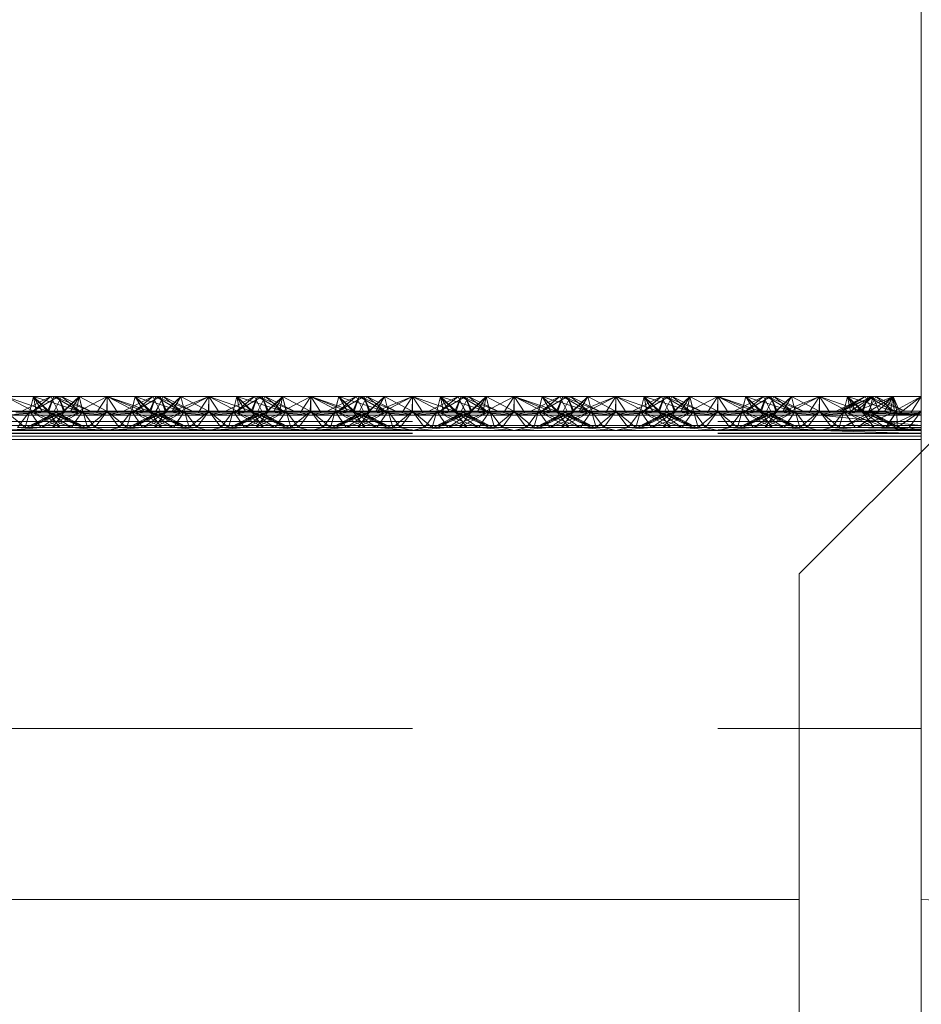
# Paper-space layout 'Layout1' of a CAD drawing. Extents: x -2 to 1033, y -36 to 596.
# Tile 136 of 182: x 704.16 to 706.37, y 497.9 to 500.32. Entities that reach past the tile are written whole.
import ezdxf

# ---------------------------------------------------------------- set-up
doc = ezdxf.new("R2010")
doc.units = 0
doc.linetypes.add('ACAD_ISO02W100', pattern=[15, 12, -3])
doc.linetypes.add('ACAD_ISO04W100', pattern=[30.5, 24, -3, 0.5, -3])
doc.layers.add('SS_1.ET-HALA_TaO-JD-LAVKA-ZEBRIK', color=9, linetype='CONTINUOUS', lineweight=13)
doc.layers.add('SS_1.ET-HALA_TaO-JD-LAVKA-ZEBRIK_KOS', color=9, linetype='CONTINUOUS', lineweight=13)

psp = doc.layouts.get("Layout1")

# ---------------------------------------------------------------- linework, layer by layer
at = {"layer": 'SS_1.ET-HALA_TaO-JD-LAVKA-ZEBRIK', "color": 5, "linetype": 'Continuous', "ltscale": 0.25}
for p, q in [((706.3704, 534.2051), (706.3704, 499.2604)), ((704.1204, 499.3962), (704.1971, 499.3562)), ((704.1893, 499.3962), (704.1204, 499.3962)), ((704.1893, 499.3962), (704.1971, 499.3562)), ((704.1893, 499.3962), (704.2107, 499.3596)), ((704.1893, 499.3962), (704.2275, 499.3604)), ((704.2398, 499.3962), (704.1893, 499.3962)), ((704.2398, 499.3962), (704.2275, 499.3604)), ((704.2398, 499.3962), (704.303, 499.3604)), ((704.2583, 499.3962), (704.2398, 499.3962)), ((704.303, 499.3604), (704.2583, 499.3962)), ((704.3298, 499.3604), (704.2583, 499.3962)), ((704.3014, 499.3962), (704.2583, 499.3962)), ((704.3014, 499.3962), (704.2869, 499.3819)), ((704.3014, 499.3962), (704.3694, 499.3604)), ((704.3704, 499.3962), (704.3014, 499.3962)), ((704.3704, 499.3962), (704.3694, 499.3604)), ((704.3704, 499.3962), (704.4367, 499.3733)), ((704.4393, 499.3962), (704.3704, 499.3962)), ((704.4825, 499.3962), (704.4109, 499.3604)), ((704.4383, 499.3604), (704.501, 499.3962)), ((704.4383, 499.3604), (704.4825, 499.3962)), ((704.4534, 499.3816), (704.4393, 499.3962)), ((704.4656, 499.3878), (704.4393, 499.3962)), ((704.4825, 499.3962), (704.4393, 499.3962)), ((704.501, 499.3962), (704.4825, 499.3962)), ((704.5133, 499.3604), (704.501, 499.3962)), ((704.5514, 499.3962), (704.501, 499.3962)), ((704.5133, 499.3604), (704.5514, 499.3962)), ((704.5301, 499.3596), (704.6204, 499.3962)), ((704.5301, 499.3596), (704.5514, 499.3962)), ((704.5437, 499.3562), (704.6204, 499.3962)), ((704.6204, 499.3962), (704.5514, 499.3962)), ((704.6204, 499.3962), (704.5943, 499.3562)), ((704.6204, 499.3962), (704.6464, 499.3562)), ((704.6204, 499.3962), (704.6971, 499.3562)), ((704.6893, 499.3962), (704.6204, 499.3962)), ((704.6893, 499.3962), (704.6971, 499.3562)), ((704.6893, 499.3962), (704.7107, 499.3596)), ((704.6893, 499.3962), (704.7275, 499.3604)), ((704.7398, 499.3962), (704.6893, 499.3962)), ((704.7398, 499.3962), (704.7275, 499.3604)), ((704.7398, 499.3962), (704.803, 499.3604)), ((704.7583, 499.3962), (704.7398, 499.3962)), ((704.803, 499.3604), (704.7583, 499.3962)), ((704.8298, 499.3604), (704.7583, 499.3962)), ((704.8014, 499.3962), (704.7583, 499.3962)), ((704.8014, 499.3962), (704.7869, 499.3819)), ((704.8014, 499.3962), (704.8694, 499.3604)), ((704.8704, 499.3962), (704.8014, 499.3962)), ((704.8704, 499.3962), (704.8694, 499.3604)), ((704.9367, 499.3733), (704.8704, 499.3962)), ((704.9393, 499.3962), (704.8704, 499.3962)), ((704.9825, 499.3962), (704.9109, 499.3604)), ((705.001, 499.3962), (704.9383, 499.3604)), ((704.9383, 499.3604), (704.9825, 499.3962)), ((704.9534, 499.3816), (704.9393, 499.3962)), ((704.9656, 499.3878), (704.9393, 499.3962)), ((704.9825, 499.3962), (704.9393, 499.3962)), ((705.001, 499.3962), (704.9825, 499.3962)), ((705.0133, 499.3604), (705.001, 499.3962)), ((705.0514, 499.3962), (705.001, 499.3962)), ((705.0133, 499.3604), (705.0514, 499.3962)), ((705.0301, 499.3596), (705.1204, 499.3962)), ((705.0301, 499.3596), (705.0514, 499.3962)), ((705.0437, 499.3562), (705.1204, 499.3962)), ((705.1204, 499.3962), (705.0514, 499.3962)), ((705.1204, 499.3962), (705.0943, 499.3562)), ((705.1464, 499.3562), (705.1204, 499.3962)), ((705.1204, 499.3962), (705.1971, 499.3562)), ((705.1893, 499.3962), (705.1204, 499.3962)), ((705.1971, 499.3562), (705.1893, 499.3962)), ((705.1893, 499.3962), (705.2107, 499.3596)), ((705.1893, 499.3962), (705.2275, 499.3604)), ((705.2398, 499.3962), (705.1893, 499.3962)), ((705.2398, 499.3962), (705.2275, 499.3604)), ((705.2398, 499.3962), (705.303, 499.3604)), ((705.2583, 499.3962), (705.2398, 499.3962)), ((705.303, 499.3604), (705.2583, 499.3962)), ((705.3298, 499.3604), (705.2583, 499.3962)), ((705.3014, 499.3962), (705.2583, 499.3962)), ((705.3014, 499.3962), (705.2869, 499.3819)), ((705.3014, 499.3962), (705.3694, 499.3604)), ((705.3704, 499.3962), (705.3014, 499.3962)), ((705.3704, 499.3962), (705.3694, 499.3604)), ((705.4367, 499.3733), (705.3704, 499.3962)), ((705.4393, 499.3962), (705.3704, 499.3962)), ((705.4825, 499.3962), (705.4109, 499.3604)), ((705.501, 499.3962), (705.4383, 499.3604)), ((705.4383, 499.3604), (705.4825, 499.3962)), ((705.4534, 499.3816), (705.4393, 499.3962)), ((705.4656, 499.3878), (705.4393, 499.3962)), ((705.4825, 499.3962), (705.4393, 499.3962)), ((705.501, 499.3962), (705.4825, 499.3962)), ((705.5133, 499.3604), (705.501, 499.3962)), ((705.5514, 499.3962), (705.501, 499.3962)), ((705.5133, 499.3604), (705.5514, 499.3962)), ((705.5301, 499.3596), (705.6204, 499.3962)), ((705.5301, 499.3596), (705.5514, 499.3962)), ((705.5437, 499.3562), (705.6204, 499.3962)), ((705.6204, 499.3962), (705.5514, 499.3962)), ((705.6204, 499.3962), (705.5943, 499.3562)), ((705.6464, 499.3562), (705.6204, 499.3962)), ((705.6204, 499.3962), (705.6971, 499.3562)), ((705.6893, 499.3962), (705.6204, 499.3962)), ((705.6893, 499.3962), (705.6971, 499.3562)), ((705.6893, 499.3962), (705.7107, 499.3596)), ((705.6893, 499.3962), (705.7275, 499.3604)), ((705.7398, 499.3962), (705.6893, 499.3962)), ((705.7398, 499.3962), (705.7275, 499.3604)), ((705.7398, 499.3962), (705.803, 499.3604)), ((705.7583, 499.3962), (705.7398, 499.3962)), ((705.803, 499.3604), (705.7583, 499.3962)), ((705.8298, 499.3604), (705.7583, 499.3962)), ((705.8014, 499.3962), (705.7583, 499.3962)), ((705.8014, 499.3962), (705.7869, 499.3819)), ((705.8014, 499.3962), (705.8694, 499.3604)), ((705.8704, 499.3962), (705.8014, 499.3962)), ((705.8694, 499.3604), (705.8704, 499.3962)), ((705.9367, 499.3733), (705.8704, 499.3962)), ((705.9393, 499.3962), (705.8704, 499.3962)), ((705.9825, 499.3962), (705.9109, 499.3604)), ((705.9383, 499.3604), (706.001, 499.3962)), ((705.9825, 499.3962), (705.9383, 499.3604)), ((705.9534, 499.3816), (705.9393, 499.3962)), ((705.9656, 499.3878), (705.9393, 499.3962)), ((705.9825, 499.3962), (705.9393, 499.3962)), ((706.001, 499.3962), (705.9825, 499.3962)), ((706.0133, 499.3604), (706.001, 499.3962)), ((706.0514, 499.3962), (706.001, 499.3962)), ((706.0133, 499.3604), (706.0514, 499.3962)), ((706.0301, 499.3596), (706.1204, 499.3962)), ((706.0301, 499.3596), (706.0514, 499.3962)), ((706.0437, 499.3562), (706.1204, 499.3962)), ((706.1204, 499.3962), (706.0514, 499.3962)), ((706.0943, 499.3562), (706.1204, 499.3962)), ((706.1464, 499.3562), (706.1204, 499.3962)), ((706.1204, 499.3962), (706.1971, 499.3562)), ((706.1893, 499.3962), (706.1204, 499.3962)), ((706.1971, 499.3562), (706.1893, 499.3962)), ((706.1893, 499.3962), (706.2107, 499.3596)), ((706.1893, 499.3962), (706.2275, 499.3604)), ((706.2398, 499.3962), (706.1893, 499.3962)), ((706.2275, 499.3604), (706.2398, 499.3962)), ((706.2398, 499.3962), (706.303, 499.3604)), ((706.2583, 499.3962), (706.2398, 499.3962)), ((706.303, 499.3604), (706.2583, 499.3962)), ((706.3298, 499.3604), (706.2583, 499.3962)), ((706.3014, 499.3962), (706.2583, 499.3962)), ((706.3014, 499.3962), (706.2821, 499.3843)), ((706.3014, 499.3962), (706.3026, 499.374)), ((706.3704, 499.3962), (706.3014, 499.3962)), ((706.3704, 499.3962), (706.3162, 499.3672)), ((704.1204, 499.3509), (704.1971, 499.3562)), ((704.1464, 499.3562), (704.1971, 499.3562)), ((704.1971, 499.3562), (704.2107, 499.3596)), ((704.1971, 499.3562), (704.5437, 499.3562)), ((704.2275, 499.3604), (704.2107, 499.3596)), ((704.2107, 499.3596), (704.5301, 499.3596)), ((704.5133, 499.3604), (704.2275, 499.3604)), ((704.5133, 499.3604), (704.5301, 499.3596)), ((704.5301, 499.3596), (704.5437, 499.3562)), ((704.5437, 499.3562), (704.6204, 499.3509)), ((704.5437, 499.3562), (704.5943, 499.3562)), ((704.5943, 499.3562), (704.6204, 499.3509)), ((704.5943, 499.3562), (704.6464, 499.3562)), ((704.6204, 499.3509), (704.6971, 499.3562)), ((704.6464, 499.3562), (704.6204, 499.3509)), ((704.6464, 499.3562), (704.6971, 499.3562)), ((704.6971, 499.3562), (704.7107, 499.3596)), ((704.6971, 499.3562), (705.0437, 499.3562)), ((704.7275, 499.3604), (704.7107, 499.3596)), ((704.7107, 499.3596), (705.0301, 499.3596)), ((705.0133, 499.3604), (704.7275, 499.3604)), ((705.0133, 499.3604), (705.0301, 499.3596)), ((705.0301, 499.3596), (705.0437, 499.3562)), ((705.0437, 499.3562), (705.1204, 499.3509)), ((705.0437, 499.3562), (705.0943, 499.3562)), ((705.0943, 499.3562), (705.1204, 499.3509)), ((705.0943, 499.3562), (705.1464, 499.3562)), ((705.1204, 499.3509), (705.1971, 499.3562)), ((705.1204, 499.3509), (705.1464, 499.3562)), ((705.1464, 499.3562), (705.1971, 499.3562)), ((705.1971, 499.3562), (705.2107, 499.3596)), ((705.1971, 499.3562), (705.5437, 499.3562)), ((705.2275, 499.3604), (705.2107, 499.3596)), ((705.2107, 499.3596), (705.5301, 499.3596)), ((705.5133, 499.3604), (705.2275, 499.3604)), ((705.5301, 499.3596), (705.5133, 499.3604)), ((705.5437, 499.3562), (705.5301, 499.3596)), ((705.6204, 499.3509), (705.5437, 499.3562)), ((705.5437, 499.3562), (705.5943, 499.3562)), ((705.5943, 499.3562), (705.6204, 499.3509)), ((705.5943, 499.3562), (705.6464, 499.3562)), ((705.6204, 499.3509), (705.6971, 499.3562)), ((705.6204, 499.3509), (705.6464, 499.3562)), ((705.6464, 499.3562), (705.6971, 499.3562)), ((705.6971, 499.3562), (705.7107, 499.3596)), ((705.6971, 499.3562), (706.0437, 499.3562)), ((705.7275, 499.3604), (705.7107, 499.3596)), ((705.7107, 499.3596), (706.0301, 499.3596)), ((706.0133, 499.3604), (705.7275, 499.3604)), ((706.0133, 499.3604), (706.0301, 499.3596)), ((706.0301, 499.3596), (706.0437, 499.3562)), ((706.0437, 499.3562), (706.1204, 499.3509)), ((706.0437, 499.3562), (706.0943, 499.3562)), ((706.4704, 499.3604), (706.0704, 498.9604)), ((706.1204, 499.3509), (706.0943, 499.3562)), ((706.0943, 499.3562), (706.1464, 499.3562)), ((706.1204, 499.3509), (706.1971, 499.3562)), ((706.1204, 499.3509), (706.1464, 499.3562)), ((706.1464, 499.3562), (706.1971, 499.3562)), ((706.1971, 499.3562), (706.2107, 499.3596)), ((706.1971, 499.3562), (706.3704, 499.351)), ((706.2107, 499.3596), (706.3704, 499.3604)), ((706.2107, 499.3596), (706.2275, 499.3604)), ((706.3704, 499.351), (706.2107, 499.3596)), ((706.3704, 499.3604), (706.2275, 499.3604)), ((706.1204, 499.3509), (698.6204, 499.3509)), ((706.1204, 499.3509), (706.3704, 499.351)), ((706.3704, 499.3254), (706.1204, 499.3509)), ((698.3704, 499.3254), (706.3704, 499.3254)), ((706.3704, 499.2904), (698.3704, 499.2904)), ((706.0704, 498.9604), (706.0704, 497.1962)), ((706.3704, 498.1604), (707.7704, 498.0957)), ((706.3704, 498.1604), (706.3704, 452.1604))]:
    psp.add_line(p, q, dxfattribs=at)
at = {"layer": 'SS_1.ET-HALA_TaO-JD-LAVKA-ZEBRIK', "color": 9, "linetype": 'ACAD_ISO02W100', "ltscale": 0.25}
for p, q in [((704.1204, 499.3962), (704.2239, 499.3604)), ((704.2325, 499.3962), (704.1609, 499.3604)), ((704.1893, 499.3962), (704.1804, 499.3604)), ((704.251, 499.3962), (704.1883, 499.3604)), ((704.1883, 499.3604), (704.2325, 499.3962)), ((704.251, 499.3962), (704.1888, 499.3604)), ((704.1888, 499.3604), (704.2325, 499.3962)), ((704.1893, 499.3962), (704.2239, 499.3604)), ((704.1893, 499.3962), (704.3009, 499.3604)), ((704.2398, 499.3962), (704.2243, 499.3604)), ((704.2325, 499.3962), (704.2454, 499.3704)), ((704.2398, 499.3962), (704.3009, 499.3604)), ((704.2398, 499.3962), (704.3298, 499.3604)), ((704.2404, 499.3604), (704.2583, 499.3962)), ((704.2633, 499.3604), (704.251, 499.3962)), ((704.251, 499.3962), (704.2542, 499.388)), ((704.2544, 499.3884), (704.251, 499.3962)), ((704.251, 499.3962), (704.2665, 499.3604)), ((704.2542, 499.388), (704.2651, 499.3604)), ((704.2665, 499.3604), (704.2544, 499.3884)), ((704.2633, 499.3604), (704.3014, 499.3962)), ((704.2869, 499.3819), (704.2651, 499.3604)), ((704.2801, 499.3596), (704.3014, 499.3962)), ((704.2937, 499.3562), (704.3704, 499.3962)), ((704.2937, 499.3562), (704.3014, 499.3962)), ((704.3014, 499.3962), (704.3104, 499.3604)), ((704.3076, 499.3715), (704.3014, 499.3962)), ((704.3704, 499.3962), (704.3443, 499.3562)), ((704.3964, 499.3562), (704.3704, 499.3962)), ((704.3704, 499.3962), (704.4471, 499.3562)), ((704.3704, 499.3962), (704.4607, 499.3596)), ((704.3704, 499.3962), (704.3704, 499.3604)), ((704.4304, 499.3604), (704.4393, 499.3962)), ((704.4393, 499.3962), (704.4332, 499.3715)), ((704.4388, 499.3604), (704.501, 499.3962)), ((704.4388, 499.3604), (704.4825, 499.3962)), ((704.4393, 499.3962), (704.4607, 499.3596)), ((704.4393, 499.3962), (704.4775, 499.3604)), ((704.4739, 499.3604), (704.4534, 499.3816)), ((704.4907, 499.3797), (704.4656, 499.3878)), ((704.4743, 499.3604), (704.4898, 499.3962)), ((704.4864, 499.3884), (704.4743, 499.3604)), ((704.4898, 499.3962), (704.4775, 499.3604)), ((704.4825, 499.3962), (704.5004, 499.3604)), ((704.4898, 499.3962), (704.4864, 499.3884)), ((704.5509, 499.3604), (704.4898, 499.3962)), ((704.4898, 499.3962), (704.553, 499.3604)), ((704.5798, 499.3604), (704.4898, 499.3962)), ((704.5509, 499.3604), (704.4907, 499.3797)), ((704.4954, 499.3704), (704.5083, 499.3962)), ((704.5151, 499.3604), (704.501, 499.3962)), ((704.5165, 499.3604), (704.501, 499.3962)), ((704.5083, 499.3962), (704.553, 499.3604)), ((704.5798, 499.3604), (704.5083, 499.3962)), ((704.5151, 499.3604), (704.5514, 499.3962)), ((704.5514, 499.3962), (704.5604, 499.3604)), ((704.5514, 499.3962), (704.6194, 499.3604)), ((704.6194, 499.3604), (704.6204, 499.3962)), ((704.6204, 499.3962), (704.7239, 499.3604)), ((704.6204, 499.3604), (704.6204, 499.3962)), ((704.7325, 499.3962), (704.6609, 499.3604)), ((704.6893, 499.3962), (704.6804, 499.3604)), ((704.751, 499.3962), (704.6883, 499.3604)), ((704.6883, 499.3604), (704.7325, 499.3962)), ((704.751, 499.3962), (704.6888, 499.3604)), ((704.6888, 499.3604), (704.7325, 499.3962)), ((704.6893, 499.3962), (704.7239, 499.3604)), ((704.6893, 499.3962), (704.8009, 499.3604)), ((704.7398, 499.3962), (704.7243, 499.3604)), ((704.7325, 499.3962), (704.7454, 499.3704)), ((704.7398, 499.3962), (704.8009, 499.3604)), ((704.7398, 499.3962), (704.8298, 499.3604)), ((704.7404, 499.3604), (704.7583, 499.3962)), ((704.7633, 499.3604), (704.751, 499.3962)), ((704.751, 499.3962), (704.7542, 499.388)), ((704.751, 499.3962), (704.7665, 499.3604)), ((704.7544, 499.3884), (704.751, 499.3962)), ((704.7542, 499.388), (704.7651, 499.3604)), ((704.7665, 499.3604), (704.7544, 499.3884)), ((704.7633, 499.3604), (704.8014, 499.3962)), ((704.7869, 499.3819), (704.7651, 499.3604)), ((704.7801, 499.3596), (704.8014, 499.3962)), ((704.7937, 499.3562), (704.8704, 499.3962)), ((704.7937, 499.3562), (704.8014, 499.3962)), ((704.8014, 499.3962), (704.8104, 499.3604)), ((704.8014, 499.3962), (704.8076, 499.3715)), ((704.8443, 499.3562), (704.8704, 499.3962)), ((704.8964, 499.3562), (704.8704, 499.3962)), ((704.8704, 499.3962), (704.9471, 499.3562)), ((704.8704, 499.3962), (704.9607, 499.3596)), ((704.8704, 499.3604), (704.8704, 499.3962)), ((704.9304, 499.3604), (704.9393, 499.3962)), ((704.9393, 499.3962), (704.9332, 499.3715)), ((704.9388, 499.3604), (705.001, 499.3962)), ((704.9388, 499.3604), (704.9825, 499.3962)), ((704.9393, 499.3962), (704.9607, 499.3596)), ((704.9393, 499.3962), (704.9775, 499.3604)), ((704.9739, 499.3604), (704.9534, 499.3816)), ((704.9907, 499.3797), (704.9656, 499.3878)), ((704.9743, 499.3604), (704.9898, 499.3962)), ((704.9864, 499.3884), (704.9743, 499.3604)), ((704.9898, 499.3962), (704.9775, 499.3604)), ((704.9825, 499.3962), (705.0004, 499.3604)), ((704.9898, 499.3962), (704.9864, 499.3884)), ((705.0509, 499.3604), (704.9898, 499.3962)), ((704.9898, 499.3962), (705.053, 499.3604)), ((705.0798, 499.3604), (704.9898, 499.3962)), ((705.0509, 499.3604), (704.9907, 499.3797)), ((704.9954, 499.3704), (705.0083, 499.3962)), ((705.0151, 499.3604), (705.001, 499.3962)), ((705.0165, 499.3604), (705.001, 499.3962)), ((705.0083, 499.3962), (705.053, 499.3604)), ((705.0798, 499.3604), (705.0083, 499.3962)), ((705.0514, 499.3962), (705.0151, 499.3604)), ((705.0514, 499.3962), (705.0604, 499.3604)), ((705.1194, 499.3604), (705.0514, 499.3962)), ((705.1194, 499.3604), (705.1204, 499.3962)), ((705.1204, 499.3962), (705.2239, 499.3604)), ((705.1204, 499.3604), (705.1204, 499.3962)), ((705.2325, 499.3962), (705.1609, 499.3604)), ((705.1893, 499.3962), (705.1804, 499.3604)), ((705.1883, 499.3604), (705.251, 499.3962)), ((705.1883, 499.3604), (705.2325, 499.3962)), ((705.251, 499.3962), (705.1888, 499.3604)), ((705.1888, 499.3604), (705.2325, 499.3962)), ((705.1893, 499.3962), (705.2239, 499.3604)), ((705.1893, 499.3962), (705.3009, 499.3604)), ((705.2398, 499.3962), (705.2243, 499.3604)), ((705.2325, 499.3962), (705.2454, 499.3704)), ((705.2398, 499.3962), (705.3009, 499.3604)), ((705.2398, 499.3962), (705.3298, 499.3604)), ((705.2404, 499.3604), (705.2583, 499.3962)), ((705.2633, 499.3604), (705.251, 499.3962)), ((705.251, 499.3962), (705.2542, 499.388)), ((705.2544, 499.3884), (705.251, 499.3962)), ((705.251, 499.3962), (705.2665, 499.3604)), ((705.2542, 499.388), (705.2651, 499.3604)), ((705.2665, 499.3604), (705.2544, 499.3884)), ((705.2633, 499.3604), (705.3014, 499.3962)), ((705.2869, 499.3819), (705.2651, 499.3604)), ((705.2801, 499.3596), (705.3014, 499.3962)), ((705.2937, 499.3562), (705.3704, 499.3962)), ((705.2937, 499.3562), (705.3014, 499.3962)), ((705.3014, 499.3962), (705.3104, 499.3604)), ((705.3014, 499.3962), (705.3076, 499.3715)), ((705.3443, 499.3562), (705.3704, 499.3962)), ((705.3964, 499.3562), (705.3704, 499.3962)), ((705.3704, 499.3962), (705.4471, 499.3562)), ((705.3704, 499.3962), (705.4607, 499.3596)), ((705.3704, 499.3604), (705.3704, 499.3962)), ((705.4304, 499.3604), (705.4393, 499.3962)), ((705.4393, 499.3962), (705.4332, 499.3715)), ((705.4388, 499.3604), (705.501, 499.3962)), ((705.4388, 499.3604), (705.4825, 499.3962)), ((705.4393, 499.3962), (705.4607, 499.3596)), ((705.4393, 499.3962), (705.4775, 499.3604)), ((705.4739, 499.3604), (705.4534, 499.3816)), ((705.4907, 499.3797), (705.4656, 499.3878)), ((705.4743, 499.3604), (705.4898, 499.3962)), ((705.4864, 499.3884), (705.4743, 499.3604)), ((705.4898, 499.3962), (705.4775, 499.3604)), ((705.4825, 499.3962), (705.5004, 499.3604)), ((705.4898, 499.3962), (705.4864, 499.3884)), ((705.5509, 499.3604), (705.4898, 499.3962)), ((705.4898, 499.3962), (705.553, 499.3604)), ((705.5798, 499.3604), (705.4898, 499.3962)), ((705.5509, 499.3604), (705.4907, 499.3797)), ((705.4954, 499.3704), (705.5083, 499.3962)), ((705.5151, 499.3604), (705.501, 499.3962)), ((705.5165, 499.3604), (705.501, 499.3962)), ((705.5083, 499.3962), (705.553, 499.3604)), ((705.5798, 499.3604), (705.5083, 499.3962)), ((705.5151, 499.3604), (705.5514, 499.3962)), ((705.5514, 499.3962), (705.5604, 499.3604)), ((705.6194, 499.3604), (705.5514, 499.3962)), ((705.6194, 499.3604), (705.6204, 499.3962)), ((705.6204, 499.3962), (705.7239, 499.3604)), ((705.6204, 499.3604), (705.6204, 499.3962)), ((705.7325, 499.3962), (705.6609, 499.3604)), ((705.6893, 499.3962), (705.6804, 499.3604)), ((705.6883, 499.3604), (705.751, 499.3962)), ((705.6883, 499.3604), (705.7325, 499.3962)), ((705.751, 499.3962), (705.6888, 499.3604)), ((705.6888, 499.3604), (705.7325, 499.3962)), ((705.6893, 499.3962), (705.7239, 499.3604)), ((705.6893, 499.3962), (705.8009, 499.3604)), ((705.7398, 499.3962), (705.7243, 499.3604)), ((705.7325, 499.3962), (705.7454, 499.3704)), ((705.7398, 499.3962), (705.8009, 499.3604)), ((705.7398, 499.3962), (705.8298, 499.3604)), ((705.7404, 499.3604), (705.7583, 499.3962)), ((705.7633, 499.3604), (705.751, 499.3962)), ((705.751, 499.3962), (705.7542, 499.388)), ((705.751, 499.3962), (705.7665, 499.3604)), ((705.7544, 499.3884), (705.751, 499.3962)), ((705.7542, 499.388), (705.7651, 499.3604)), ((705.7665, 499.3604), (705.7544, 499.3884)), ((705.7633, 499.3604), (705.8014, 499.3962)), ((705.7869, 499.3819), (705.7651, 499.3604)), ((705.7801, 499.3596), (705.8014, 499.3962)), ((705.7937, 499.3562), (705.8704, 499.3962)), ((705.7937, 499.3562), (705.8014, 499.3962)), ((705.8014, 499.3962), (705.8104, 499.3604)), ((705.8076, 499.3715), (705.8014, 499.3962)), ((705.8443, 499.3562), (705.8704, 499.3962)), ((705.8964, 499.3562), (705.8704, 499.3962)), ((705.8704, 499.3962), (705.9471, 499.3562)), ((705.8704, 499.3962), (705.9607, 499.3596)), ((705.8704, 499.3604), (705.8704, 499.3962)), ((705.9304, 499.3604), (705.9393, 499.3962)), ((705.9393, 499.3962), (705.9332, 499.3715)), ((705.9388, 499.3604), (706.001, 499.3962)), ((705.9388, 499.3604), (705.9825, 499.3962)), ((705.9393, 499.3962), (705.9607, 499.3596)), ((705.9393, 499.3962), (705.9775, 499.3604)), ((705.9739, 499.3604), (705.9534, 499.3816)), ((705.9907, 499.3797), (705.9656, 499.3878)), ((705.9743, 499.3604), (705.9898, 499.3962)), ((705.9864, 499.3884), (705.9743, 499.3604)), ((705.9898, 499.3962), (705.9775, 499.3604)), ((705.9825, 499.3962), (706.0004, 499.3604)), ((705.9898, 499.3962), (705.9864, 499.3884)), ((706.0509, 499.3604), (705.9898, 499.3962)), ((705.9898, 499.3962), (706.053, 499.3604)), ((706.0798, 499.3604), (705.9898, 499.3962)), ((706.0509, 499.3604), (705.9907, 499.3797)), ((705.9954, 499.3704), (706.0083, 499.3962)), ((706.0151, 499.3604), (706.001, 499.3962)), ((706.0165, 499.3604), (706.001, 499.3962)), ((706.053, 499.3604), (706.0083, 499.3962)), ((706.0798, 499.3604), (706.0083, 499.3962)), ((706.0151, 499.3604), (706.0514, 499.3962)), ((706.0514, 499.3962), (706.0604, 499.3604)), ((706.1194, 499.3604), (706.0514, 499.3962)), ((706.1194, 499.3604), (706.1204, 499.3962)), ((706.1204, 499.3962), (706.2239, 499.3604)), ((706.1204, 499.3962), (706.1204, 499.3604)), ((706.2325, 499.3962), (706.1613, 499.3604)), ((706.251, 499.3962), (706.1684, 499.3604)), ((706.1684, 499.3604), (706.2325, 499.3962)), ((706.1761, 499.3604), (706.251, 499.3962)), ((706.1761, 499.3604), (706.2325, 499.3962)), ((706.1893, 499.3962), (706.1804, 499.3604)), ((706.2239, 499.3604), (706.1893, 499.3962)), ((706.1893, 499.3962), (706.3009, 499.3604)), ((706.251, 499.3962), (706.1968, 499.3604)), ((706.3014, 499.3962), (706.2114, 499.3604)), ((706.2114, 499.3604), (706.251, 499.3962)), ((706.2398, 499.3962), (706.2243, 499.3604)), ((706.2325, 499.3962), (706.2454, 499.3704)), ((706.3009, 499.3604), (706.2398, 499.3962)), ((706.2398, 499.3962), (706.3298, 499.3604)), ((706.2404, 499.3604), (706.2583, 499.3962)), ((706.2821, 499.3843), (706.2434, 499.3604)), ((706.2456, 499.3709), (706.251, 499.3962)), ((706.251, 499.3962), (706.2665, 499.3604)), ((706.2544, 499.3884), (706.251, 499.3962)), ((706.2665, 499.3604), (706.2544, 499.3884)), ((706.3014, 499.3962), (706.2633, 499.3604)), ((706.2801, 499.3596), (706.3014, 499.3962)), ((706.2937, 499.3562), (706.3014, 499.3962)), ((706.3014, 499.3962), (706.3104, 499.3604)), ((706.3076, 499.3715), (706.3014, 499.3962)), ((706.3186, 499.3562), (706.3014, 499.3962)), ((706.3186, 499.3562), (706.3704, 499.3962)), ((706.3443, 499.3562), (706.3704, 499.3962)), ((704.0301, 499.3596), (704.2107, 499.3596)), ((704.1204, 499.3604), (704.1688, 499.3204)), ((704.1804, 499.3604), (704.1204, 499.3604)), ((704.1804, 499.3604), (704.1503, 499.3204)), ((704.1804, 499.3604), (704.1688, 499.3204)), ((704.2454, 499.3579), (704.1724, 499.3204)), ((704.1724, 499.3204), (704.2522, 499.3544)), ((704.1804, 499.3604), (704.2076, 499.3204)), ((704.1804, 499.3604), (704.2543, 499.3204)), ((704.1804, 499.3604), (704.2819, 499.3204)), ((704.2243, 499.3604), (704.1804, 499.3604)), ((704.2665, 499.3604), (704.1824, 499.3204)), ((704.2504, 499.3604), (704.1824, 499.3204)), ((704.2088, 499.3204), (704.2554, 499.3527)), ((704.2243, 499.3604), (704.2543, 499.3204)), ((704.2243, 499.3604), (704.2819, 499.3204)), ((704.2243, 499.3604), (704.3084, 499.3204)), ((704.3184, 499.3204), (704.2243, 499.3604)), ((704.2275, 499.3604), (704.2243, 499.3604)), ((704.3104, 499.3604), (704.2364, 499.3204)), ((704.2665, 499.3604), (704.2364, 499.3204)), ((704.2404, 499.3604), (704.3084, 499.3204)), ((704.3184, 499.3204), (704.2404, 499.3604)), ((704.2454, 499.3704), (704.2504, 499.3604)), ((704.2504, 499.3604), (704.2454, 499.3579)), ((704.2522, 499.3544), (704.2665, 499.3604)), ((704.2554, 499.3527), (704.2665, 499.3604)), ((704.2801, 499.3596), (704.2633, 499.3604)), ((704.2708, 499.3448), (704.3104, 499.3604)), ((704.2801, 499.3596), (704.2937, 499.3562)), ((704.3104, 499.3604), (704.2923, 499.3338)), ((704.2937, 499.3562), (704.3704, 499.3509)), ((704.3076, 499.3715), (704.3104, 499.3604)), ((704.3104, 499.3604), (704.322, 499.3204)), ((704.3104, 499.3604), (704.3404, 499.3204)), ((704.3704, 499.3604), (704.322, 499.3204)), ((704.3404, 499.3204), (704.3704, 499.3604)), ((704.3443, 499.3562), (704.3704, 499.3509)), ((704.3704, 499.3604), (704.4003, 499.3204)), ((704.3704, 499.3604), (704.4188, 499.3204)), ((704.4471, 499.3562), (704.3704, 499.3509)), ((704.3704, 499.3509), (704.3964, 499.3562)), ((704.4003, 499.3204), (704.4304, 499.3604)), ((704.4188, 499.3204), (704.4304, 499.3604)), ((704.5165, 499.3604), (704.4224, 499.3204)), ((704.5004, 499.3604), (704.4224, 499.3204)), ((704.4332, 499.3715), (704.4304, 499.3604)), ((704.4304, 499.3604), (704.4485, 499.3338)), ((704.5043, 499.3204), (704.4304, 499.3604)), ((704.4304, 499.3604), (704.47, 499.3448)), ((704.4324, 499.3204), (704.5165, 499.3604)), ((704.5004, 499.3604), (704.4324, 499.3204)), ((704.4367, 499.3733), (704.4739, 499.3604)), ((704.4607, 499.3596), (704.4471, 499.3562)), ((704.4588, 499.3204), (704.5604, 499.3604)), ((704.4588, 499.3204), (704.5165, 499.3604)), ((704.4775, 499.3604), (704.4607, 499.3596)), ((704.5043, 499.3204), (704.4743, 499.3604)), ((704.4743, 499.3604), (704.4854, 499.3527)), ((704.5584, 499.3204), (704.4743, 499.3604)), ((704.4743, 499.3604), (704.4886, 499.3544)), ((704.4854, 499.3527), (704.5319, 499.3204)), ((704.4864, 499.3204), (704.5604, 499.3604)), ((704.4864, 499.3204), (704.5165, 499.3604)), ((704.4886, 499.3544), (704.5684, 499.3204)), ((704.4904, 499.3604), (704.4954, 499.3704)), ((704.5584, 499.3204), (704.4904, 499.3604)), ((704.4954, 499.3579), (704.4904, 499.3604)), ((704.5684, 499.3204), (704.4954, 499.3579)), ((704.5165, 499.3604), (704.5133, 499.3604)), ((704.5604, 499.3604), (704.5165, 499.3604)), ((704.5301, 499.3596), (704.7107, 499.3596)), ((704.5332, 499.3204), (704.5604, 499.3604)), ((704.572, 499.3204), (704.5604, 499.3604)), ((704.5604, 499.3604), (704.5904, 499.3204)), ((704.6204, 499.3604), (704.5604, 499.3604)), ((704.572, 499.3204), (704.6204, 499.3604)), ((704.6204, 499.3604), (704.5904, 499.3204)), ((704.6204, 499.3604), (704.6503, 499.3204)), ((704.6204, 499.3604), (704.6688, 499.3204)), ((704.6804, 499.3604), (704.6204, 499.3604)), ((704.6503, 499.3204), (704.6804, 499.3604)), ((704.6804, 499.3604), (704.6688, 499.3204)), ((704.7454, 499.3579), (704.6724, 499.3204)), ((704.6724, 499.3204), (704.7522, 499.3544)), ((704.6804, 499.3604), (704.7076, 499.3204)), ((704.6804, 499.3604), (704.7543, 499.3204)), ((704.6804, 499.3604), (704.7819, 499.3204)), ((704.7243, 499.3604), (704.6804, 499.3604)), ((704.7665, 499.3604), (704.6824, 499.3204)), ((704.7504, 499.3604), (704.6824, 499.3204)), ((704.7088, 499.3204), (704.7554, 499.3527)), ((704.7243, 499.3604), (704.7543, 499.3204)), ((704.7243, 499.3604), (704.7819, 499.3204)), ((704.7243, 499.3604), (704.8084, 499.3204)), ((704.8184, 499.3204), (704.7243, 499.3604)), ((704.7275, 499.3604), (704.7243, 499.3604)), ((704.8104, 499.3604), (704.7364, 499.3204)), ((704.7665, 499.3604), (704.7364, 499.3204)), ((704.7404, 499.3604), (704.8084, 499.3204)), ((704.8184, 499.3204), (704.7404, 499.3604)), ((704.7454, 499.3704), (704.7504, 499.3604)), ((704.7504, 499.3604), (704.7454, 499.3579)), ((704.7522, 499.3544), (704.7665, 499.3604)), ((704.7554, 499.3527), (704.7665, 499.3604)), ((704.7801, 499.3596), (704.7633, 499.3604)), ((704.7708, 499.3448), (704.8104, 499.3604)), ((704.7801, 499.3596), (704.7937, 499.3562)), ((704.8104, 499.3604), (704.7923, 499.3338)), ((704.7937, 499.3562), (704.8704, 499.3509)), ((704.8104, 499.3604), (704.8076, 499.3715)), ((704.8104, 499.3604), (704.822, 499.3204)), ((704.8104, 499.3604), (704.8404, 499.3204)), ((704.8704, 499.3604), (704.822, 499.3204)), ((704.8404, 499.3204), (704.8704, 499.3604)), ((704.8704, 499.3509), (704.8443, 499.3562)), ((704.9003, 499.3204), (704.8704, 499.3604)), ((704.9188, 499.3204), (704.8704, 499.3604)), ((704.8704, 499.3509), (704.9471, 499.3562)), ((704.8704, 499.3509), (704.8964, 499.3562)), ((704.9003, 499.3204), (704.9304, 499.3604)), ((704.9188, 499.3204), (704.9304, 499.3604)), ((705.0165, 499.3604), (704.9224, 499.3204)), ((705.0004, 499.3604), (704.9224, 499.3204)), ((704.9332, 499.3715), (704.9304, 499.3604)), ((704.9304, 499.3604), (704.9576, 499.3204)), ((705.0043, 499.3204), (704.9304, 499.3604)), ((704.9304, 499.3604), (704.97, 499.3448)), ((704.9324, 499.3204), (705.0165, 499.3604)), ((704.9324, 499.3204), (705.0004, 499.3604)), ((704.9739, 499.3604), (704.9367, 499.3733)), ((704.9471, 499.3562), (704.9607, 499.3596)), ((704.9588, 499.3204), (705.0604, 499.3604)), ((704.9588, 499.3204), (705.0165, 499.3604)), ((704.9607, 499.3596), (704.9775, 499.3604)), ((705.0043, 499.3204), (704.9743, 499.3604)), ((704.9743, 499.3604), (704.9854, 499.3527)), ((705.0584, 499.3204), (704.9743, 499.3604)), ((704.9743, 499.3604), (704.9886, 499.3544)), ((704.9854, 499.3527), (705.0319, 499.3204)), ((704.9864, 499.3204), (705.0604, 499.3604)), ((704.9864, 499.3204), (705.0165, 499.3604)), ((704.9886, 499.3544), (705.0684, 499.3204)), ((704.9904, 499.3604), (704.9954, 499.3704)), ((705.0584, 499.3204), (704.9904, 499.3604)), ((704.9954, 499.3579), (704.9904, 499.3604)), ((705.0684, 499.3204), (704.9954, 499.3579)), ((705.0165, 499.3604), (705.0133, 499.3604)), ((705.0604, 499.3604), (705.0165, 499.3604)), ((705.0301, 499.3596), (705.2107, 499.3596)), ((705.0332, 499.3204), (705.0604, 499.3604)), ((705.072, 499.3204), (705.0604, 499.3604)), ((705.0604, 499.3604), (705.0904, 499.3204)), ((705.1204, 499.3604), (705.0604, 499.3604)), ((705.072, 499.3204), (705.1204, 499.3604)), ((705.0904, 499.3204), (705.1204, 499.3604)), ((705.1204, 499.3604), (705.1503, 499.3204)), ((705.1204, 499.3604), (705.1688, 499.3204)), ((705.1804, 499.3604), (705.1204, 499.3604)), ((705.1503, 499.3204), (705.1804, 499.3604)), ((705.1688, 499.3204), (705.1804, 499.3604)), ((705.2454, 499.3579), (705.1724, 499.3204)), ((705.1724, 499.3204), (705.2522, 499.3544)), ((705.1804, 499.3604), (705.2076, 499.3204)), ((705.1804, 499.3604), (705.2543, 499.3204)), ((705.1804, 499.3604), (705.2819, 499.3204)), ((705.2243, 499.3604), (705.1804, 499.3604)), ((705.2665, 499.3604), (705.1824, 499.3204)), ((705.2504, 499.3604), (705.1824, 499.3204)), ((705.2088, 499.3204), (705.2554, 499.3527)), ((705.2243, 499.3604), (705.2543, 499.3204)), ((705.2243, 499.3604), (705.2819, 499.3204)), ((705.2243, 499.3604), (705.3084, 499.3204)), ((705.3184, 499.3204), (705.2243, 499.3604)), ((705.2275, 499.3604), (705.2243, 499.3604)), ((705.3104, 499.3604), (705.2364, 499.3204)), ((705.2665, 499.3604), (705.2364, 499.3204)), ((705.2404, 499.3604), (705.3084, 499.3204)), ((705.3184, 499.3204), (705.2404, 499.3604)), ((705.2454, 499.3704), (705.2504, 499.3604)), ((705.2504, 499.3604), (705.2454, 499.3579)), ((705.2522, 499.3544), (705.2665, 499.3604)), ((705.2554, 499.3527), (705.2665, 499.3604)), ((705.2801, 499.3596), (705.2633, 499.3604)), ((705.2708, 499.3448), (705.3104, 499.3604)), ((705.2801, 499.3596), (705.2937, 499.3562)), ((705.2923, 499.3338), (705.3104, 499.3604)), ((705.2937, 499.3562), (705.3704, 499.3509)), ((705.3104, 499.3604), (705.3076, 499.3715)), ((705.3104, 499.3604), (705.322, 499.3204)), ((705.3404, 499.3204), (705.3104, 499.3604)), ((705.322, 499.3204), (705.3704, 499.3604)), ((705.3404, 499.3204), (705.3704, 499.3604)), ((705.3704, 499.3509), (705.3443, 499.3562)), ((705.4003, 499.3204), (705.3704, 499.3604)), ((705.4188, 499.3204), (705.3704, 499.3604)), ((705.3704, 499.3509), (705.4471, 499.3562)), ((705.3704, 499.3509), (705.3964, 499.3562)), ((705.4003, 499.3204), (705.4304, 499.3604)), ((705.4188, 499.3204), (705.4304, 499.3604)), ((705.5165, 499.3604), (705.4224, 499.3204)), ((705.5004, 499.3604), (705.4224, 499.3204)), ((705.4332, 499.3715), (705.4304, 499.3604)), ((705.4304, 499.3604), (705.4485, 499.3338)), ((705.5043, 499.3204), (705.4304, 499.3604)), ((705.4304, 499.3604), (705.47, 499.3448)), ((705.4324, 499.3204), (705.5165, 499.3604)), ((705.4324, 499.3204), (705.5004, 499.3604)), ((705.4739, 499.3604), (705.4367, 499.3733)), ((705.4471, 499.3562), (705.4607, 499.3596)), ((705.4588, 499.3204), (705.5604, 499.3604)), ((705.4588, 499.3204), (705.5165, 499.3604)), ((705.4607, 499.3596), (705.4775, 499.3604)), ((705.5043, 499.3204), (705.4743, 499.3604)), ((705.4743, 499.3604), (705.4854, 499.3527)), ((705.5584, 499.3204), (705.4743, 499.3604)), ((705.4743, 499.3604), (705.4886, 499.3544)), ((705.4854, 499.3527), (705.5319, 499.3204)), ((705.4864, 499.3204), (705.5604, 499.3604)), ((705.4864, 499.3204), (705.5165, 499.3604)), ((705.4886, 499.3544), (705.5684, 499.3204)), ((705.4904, 499.3604), (705.4954, 499.3704)), ((705.5584, 499.3204), (705.4904, 499.3604)), ((705.4954, 499.3579), (705.4904, 499.3604)), ((705.5684, 499.3204), (705.4954, 499.3579)), ((705.5165, 499.3604), (705.5133, 499.3604)), ((705.5604, 499.3604), (705.5165, 499.3604)), ((705.5301, 499.3596), (705.7107, 499.3596)), ((705.5332, 499.3204), (705.5604, 499.3604)), ((705.572, 499.3204), (705.5604, 499.3604)), ((705.5604, 499.3604), (705.5904, 499.3204)), ((705.6204, 499.3604), (705.5604, 499.3604)), ((705.572, 499.3204), (705.6204, 499.3604)), ((705.5904, 499.3204), (705.6204, 499.3604)), ((705.6204, 499.3604), (705.6503, 499.3204)), ((705.6204, 499.3604), (705.6688, 499.3204)), ((705.6804, 499.3604), (705.6204, 499.3604)), ((705.6503, 499.3204), (705.6804, 499.3604)), ((705.6688, 499.3204), (705.6804, 499.3604)), ((705.7454, 499.3579), (705.6724, 499.3204)), ((705.6724, 499.3204), (705.7522, 499.3544)), ((705.6804, 499.3604), (705.7076, 499.3204)), ((705.6804, 499.3604), (705.7543, 499.3204)), ((705.6804, 499.3604), (705.7819, 499.3204)), ((705.7243, 499.3604), (705.6804, 499.3604)), ((705.7665, 499.3604), (705.6824, 499.3204)), ((705.7504, 499.3604), (705.6824, 499.3204)), ((705.7088, 499.3204), (705.7554, 499.3527)), ((705.7243, 499.3604), (705.7543, 499.3204)), ((705.7243, 499.3604), (705.7819, 499.3204)), ((705.7243, 499.3604), (705.8084, 499.3204)), ((705.8184, 499.3204), (705.7243, 499.3604)), ((705.7275, 499.3604), (705.7243, 499.3604)), ((705.8104, 499.3604), (705.7364, 499.3204)), ((705.7665, 499.3604), (705.7364, 499.3204)), ((705.7404, 499.3604), (705.8084, 499.3204)), ((705.8184, 499.3204), (705.7404, 499.3604)), ((705.7454, 499.3704), (705.7504, 499.3604)), ((705.7504, 499.3604), (705.7454, 499.3579)), ((705.7522, 499.3544), (705.7665, 499.3604)), ((705.7554, 499.3527), (705.7665, 499.3604)), ((705.7801, 499.3596), (705.7633, 499.3604)), ((705.7708, 499.3448), (705.8104, 499.3604)), ((705.7801, 499.3596), (705.7937, 499.3562)), ((705.7923, 499.3338), (705.8104, 499.3604)), ((705.7937, 499.3562), (705.8704, 499.3509)), ((705.8104, 499.3604), (705.8076, 499.3715)), ((705.8104, 499.3604), (705.822, 499.3204)), ((705.8404, 499.3204), (705.8104, 499.3604)), ((705.822, 499.3204), (705.8704, 499.3604)), ((705.8404, 499.3204), (705.8704, 499.3604)), ((705.8704, 499.3509), (705.8443, 499.3562)), ((705.9003, 499.3204), (705.8704, 499.3604)), ((705.9188, 499.3204), (705.8704, 499.3604)), ((705.8704, 499.3509), (705.9471, 499.3562)), ((705.8704, 499.3509), (705.8964, 499.3562)), ((705.9003, 499.3204), (705.9304, 499.3604)), ((705.9188, 499.3204), (705.9304, 499.3604)), ((706.0165, 499.3604), (705.9224, 499.3204)), ((706.0004, 499.3604), (705.9224, 499.3204)), ((705.9332, 499.3715), (705.9304, 499.3604)), ((705.9304, 499.3604), (705.9576, 499.3204)), ((706.0043, 499.3204), (705.9304, 499.3604)), ((705.9304, 499.3604), (705.97, 499.3448)), ((705.9324, 499.3204), (706.0165, 499.3604)), ((705.9324, 499.3204), (706.0004, 499.3604)), ((705.9739, 499.3604), (705.9367, 499.3733)), ((705.9471, 499.3562), (705.9607, 499.3596)), ((705.9588, 499.3204), (706.0604, 499.3604)), ((705.9588, 499.3204), (706.0165, 499.3604)), ((705.9607, 499.3596), (705.9775, 499.3604)), ((706.0043, 499.3204), (705.9743, 499.3604)), ((705.9743, 499.3604), (705.9854, 499.3527)), ((706.0584, 499.3204), (705.9743, 499.3604)), ((705.9743, 499.3604), (705.9886, 499.3544)), ((705.9854, 499.3527), (706.0319, 499.3204)), ((705.9864, 499.3204), (706.0604, 499.3604)), ((705.9864, 499.3204), (706.0165, 499.3604)), ((705.9886, 499.3544), (706.0684, 499.3204)), ((705.9904, 499.3604), (705.9954, 499.3704)), ((706.0584, 499.3204), (705.9904, 499.3604)), ((705.9954, 499.3579), (705.9904, 499.3604)), ((706.0684, 499.3204), (705.9954, 499.3579)), ((706.0165, 499.3604), (706.0133, 499.3604)), ((706.0604, 499.3604), (706.0165, 499.3604)), ((706.0301, 499.3596), (706.2801, 499.3596)), ((706.0332, 499.3204), (706.0604, 499.3604)), ((706.072, 499.3204), (706.0604, 499.3604)), ((706.0604, 499.3604), (706.0904, 499.3204)), ((706.1204, 499.3604), (706.0604, 499.3604)), ((706.072, 499.3204), (706.1204, 499.3604)), ((706.0904, 499.3204), (706.1204, 499.3604)), ((706.1204, 499.3604), (706.1503, 499.3204)), ((706.1204, 499.3604), (706.1688, 499.3204)), ((706.1804, 499.3604), (706.1204, 499.3604)), ((706.1503, 499.3204), (706.1804, 499.3604)), ((706.1804, 499.3604), (706.1688, 499.3204)), ((706.2455, 499.3578), (706.1753, 499.3204)), ((706.1753, 499.3204), (706.2524, 499.3542)), ((706.2665, 499.3604), (706.1755, 499.3204)), ((706.2504, 499.3604), (706.1755, 499.3204)), ((706.1804, 499.3604), (706.2076, 499.3204)), ((706.1804, 499.3604), (706.2543, 499.3204)), ((706.2819, 499.3204), (706.1804, 499.3604)), ((706.2243, 499.3604), (706.1804, 499.3604)), ((706.1971, 499.3562), (706.2937, 499.3562)), ((706.2138, 499.3204), (706.256, 499.3524)), ((706.3104, 499.3604), (706.2141, 499.3204)), ((706.2665, 499.3604), (706.2141, 499.3204)), ((706.2243, 499.3604), (706.2543, 499.3204)), ((706.2819, 499.3204), (706.2243, 499.3604)), ((706.2243, 499.3604), (706.3084, 499.3204)), ((706.2243, 499.3604), (706.3184, 499.3204)), ((706.2275, 499.3604), (706.2243, 499.3604)), ((706.3084, 499.3204), (706.2404, 499.3604)), ((706.3184, 499.3204), (706.2404, 499.3604)), ((706.2434, 499.3604), (706.2456, 499.3709)), ((706.2454, 499.3704), (706.2504, 499.3604)), ((706.2504, 499.3604), (706.2455, 499.3578)), ((706.2524, 499.3542), (706.2665, 499.3604)), ((706.256, 499.3524), (706.2665, 499.3604)), ((706.2801, 499.3596), (706.2633, 499.3604)), ((706.2717, 499.3444), (706.3104, 499.3604)), ((706.2801, 499.3596), (706.2937, 499.3562)), ((706.3704, 499.3604), (706.2837, 499.3204)), ((706.3104, 499.3604), (706.2837, 499.3204)), ((706.2923, 499.3338), (706.3104, 499.3604)), ((706.2937, 499.3562), (706.3704, 499.3509)), ((706.2937, 499.3562), (706.3186, 499.3562)), ((706.3026, 499.374), (706.3034, 499.3604)), ((706.3162, 499.3672), (706.3034, 499.3604)), ((706.3104, 499.3604), (706.3076, 499.3715)), ((706.3111, 499.3242), (706.3104, 499.3604)), ((706.3143, 499.3225), (706.3704, 499.3604)), ((706.3704, 499.3509), (706.3186, 499.3562)), ((706.3186, 499.3562), (706.3443, 499.3562)), ((706.3404, 499.3204), (706.3704, 499.3604)), ((706.3704, 499.3509), (706.3443, 499.3562)), ((706.3443, 499.3562), (706.3704, 499.3562)), ((698.3704, 499.3353), (706.3704, 499.3353)), ((704.2088, 499.3204), (704.2708, 499.3448)), ((704.2923, 499.3338), (704.2832, 499.3204)), ((704.4485, 499.3338), (704.4576, 499.3204)), ((704.47, 499.3448), (704.5319, 499.3204)), ((704.7088, 499.3204), (704.7708, 499.3448)), ((704.7923, 499.3338), (704.7832, 499.3204)), ((704.97, 499.3448), (705.0319, 499.3204)), ((705.2088, 499.3204), (705.2708, 499.3448)), ((705.2832, 499.3204), (705.2923, 499.3338)), ((705.4485, 499.3338), (705.4576, 499.3204)), ((705.47, 499.3448), (705.5319, 499.3204)), ((705.7088, 499.3204), (705.7708, 499.3448)), ((705.7832, 499.3204), (705.7923, 499.3338)), ((705.97, 499.3448), (706.0319, 499.3204)), ((706.3704, 499.3509), (706.1204, 499.3509)), ((706.2138, 499.3204), (706.2717, 499.3444)), ((706.2832, 499.3204), (706.2923, 499.3338)), ((698.3704, 499.3143), (706.3704, 499.3143)), ((706.3704, 499.3128), (698.3704, 499.3128)), ((698.3704, 499.3064), (706.3704, 499.3064)), ((698.3704, 499.3054), (706.3704, 499.3054)), ((704.1204, 499.3128), (704.2076, 499.3204)), ((704.1503, 499.3204), (704.2076, 499.3204)), ((704.2076, 499.3204), (704.5332, 499.3204)), ((704.2832, 499.3204), (704.3704, 499.3128)), ((704.3404, 499.3204), (704.3704, 499.3128)), ((704.4576, 499.3204), (704.3704, 499.3128)), ((704.3704, 499.3128), (704.4003, 499.3204)), ((704.6204, 499.3128), (704.5332, 499.3204)), ((704.5332, 499.3204), (704.5904, 499.3204)), ((704.5904, 499.3204), (704.6204, 499.3128)), ((704.5904, 499.3204), (704.6503, 499.3204)), ((704.6204, 499.3128), (704.7076, 499.3204)), ((704.6503, 499.3204), (704.6204, 499.3128)), ((704.6503, 499.3204), (704.7076, 499.3204)), ((704.7076, 499.3204), (705.0332, 499.3204)), ((704.7832, 499.3204), (704.8704, 499.3128)), ((704.8704, 499.3128), (704.8404, 499.3204)), ((704.9576, 499.3204), (704.8704, 499.3128)), ((704.8704, 499.3128), (704.9003, 499.3204)), ((705.1204, 499.3128), (705.0332, 499.3204)), ((705.0332, 499.3204), (705.0904, 499.3204)), ((705.0904, 499.3204), (705.1204, 499.3128)), ((705.0904, 499.3204), (705.1503, 499.3204)), ((705.1204, 499.3128), (705.2076, 499.3204)), ((705.1204, 499.3128), (705.1503, 499.3204)), ((705.1503, 499.3204), (705.2076, 499.3204)), ((705.2076, 499.3204), (705.5332, 499.3204)), ((705.2832, 499.3204), (705.3704, 499.3128)), ((705.3704, 499.3128), (705.3404, 499.3204)), ((705.4576, 499.3204), (705.3704, 499.3128)), ((705.3704, 499.3128), (705.4003, 499.3204)), ((705.6204, 499.3128), (705.5332, 499.3204)), ((705.5332, 499.3204), (705.5904, 499.3204)), ((705.5904, 499.3204), (705.6204, 499.3128)), ((705.5904, 499.3204), (705.6503, 499.3204)), ((705.6204, 499.3128), (705.7076, 499.3204)), ((705.6204, 499.3128), (705.6503, 499.3204)), ((705.6503, 499.3204), (705.7076, 499.3204)), ((705.7076, 499.3204), (706.0332, 499.3204)), ((705.7832, 499.3204), (705.8704, 499.3128)), ((705.8704, 499.3128), (705.8404, 499.3204)), ((705.9576, 499.3204), (705.8704, 499.3128)), ((705.8704, 499.3128), (705.9003, 499.3204)), ((706.0332, 499.3204), (706.1204, 499.3128)), ((706.0332, 499.3204), (706.0904, 499.3204)), ((706.0904, 499.3204), (706.1204, 499.3128)), ((706.0904, 499.3204), (706.1503, 499.3204)), ((706.1204, 499.3128), (706.2076, 499.3204)), ((706.1204, 499.3128), (706.1503, 499.3204)), ((706.1204, 499.3128), (706.3704, 499.3164)), ((706.3704, 499.3054), (706.1204, 499.3128)), ((706.1503, 499.3204), (706.2076, 499.3204)), ((706.2076, 499.3204), (706.3704, 499.3164)), ((706.2076, 499.3204), (706.3704, 499.3204)), ((706.3704, 499.3128), (706.2832, 499.3204)), ((706.3112, 499.3204), (706.3111, 499.3242)), ((706.3112, 499.3204), (706.3143, 499.3225)), ((706.3704, 499.3128), (706.3112, 499.3204)), ((706.3704, 499.3128), (706.3404, 499.3204)), ((706.3704, 499.2987), (698.3704, 499.2987)), ((706.3704, 499.2604), (706.3704, 498.1604)), ((698.3704, 498.5804), (706.3704, 498.5804))]:
    psp.add_line(p, q, dxfattribs=at)
at = {"layer": 'SS_1.ET-HALA_TaO-JD-LAVKA-ZEBRIK_KOS', "color": 9, "linetype": 'ACAD_ISO04W100', "ltscale": 0.25}
psp.add_line((706.0704, 498.1604), (698.6704, 498.1604), dxfattribs=at)

doc.saveas('drawing.dxf')
